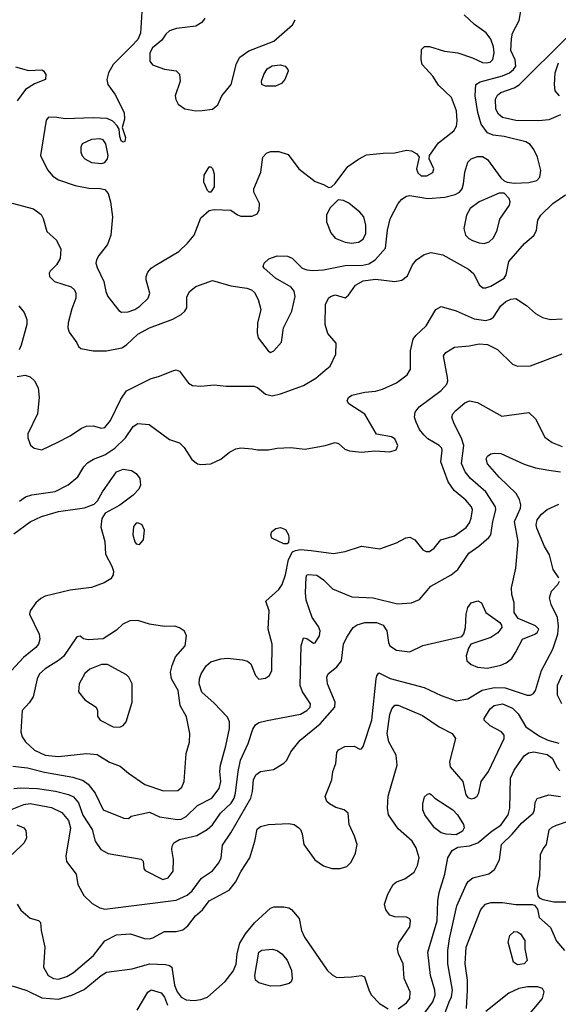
# Model space of a CAD drawing. Extents: x 1173079 to 1307053, y 522583 to 678478.
# Tile 129 of 256: x 1251731 to 1254982, y 535340 to 541286. Entities that reach past the tile are written whole.
import ezdxf

# ---------------------------------------------------------------- set-up
doc = ezdxf.new("R2010")
doc.units = 0

msp = doc.modelspace()

# ---------------------------------------------------------------- linework, layer by layer
at = {"layer": '0CON20XD'}
for points in [[(1251685, 540178.6), (1251813.9, 540143.9), (1251860, 540110), (1251872.9, 540085), (1251895, 540007.5), (1251953.8, 539955), (1251979.5, 539899.5), (1251975.9, 539844.1), (1251953.8, 539805), (1251915, 539766.7), (1251908, 539755), (1251910, 539735), (1251942, 539705), (1252042.6, 539672.6), (1252061.8, 539655), (1252069.7, 539635), (1252069.1, 539605), (1252045, 539540), (1252024.1, 539455), (1252022.5, 539425), (1252029.5, 539399.5), (1252075.8, 539335), (1252085, 539312.5), (1252100.5, 539300.5), (1252175, 539285.5), (1252255, 539285.3), (1252346.7, 539303.3), (1252375, 539322.1), (1252445, 539387.3), (1252515, 539425.5), (1252655, 539477.5), (1252704.7, 539505.3), (1252728.1, 539525), (1252740.6, 539545), (1252740.2, 539609.8), (1252756.9, 539645), (1252795, 539673.5), (1252895, 539710), (1253005, 539679.2), (1253102.5, 539665), (1253130, 539655), (1253149.1, 539639.1), (1253170.8, 539595), (1253185.7, 539535), (1253166.4, 539453.6), (1253163.8, 539395), (1253171.2, 539365), (1253230, 539285), (1253245, 539276.7), (1253265, 539286.7), (1253311.7, 539338.3), (1253323.8, 539425), (1253374.3, 539525), (1253394.3, 539614.3), (1253386.8, 539646.8), (1253370, 539670), (1253274.4, 539724.4), (1253205.9, 539785.9), (1253201.2, 539795), (1253206, 539815), (1253235, 539842.5), (1253285, 539859.4), (1253347.9, 539857.9), (1253375.5, 539845.5), (1253435.6, 539785.6), (1253464.5, 539774.5), (1253501.2, 539771.2), (1253564.7, 539775.3), (1253695, 539801.6), (1253802.6, 539802.6), (1253838.5, 539811.5), (1253876.9, 539835), (1253939.2, 539905), (1253950, 540015), (1253967, 540083), (1254014.5, 540175), (1254037.6, 540202.4), (1254065, 540219.3), (1254085, 540224.1), (1254193.6, 540206.4), (1254296.9, 540213.1), (1254359.1, 540230.9), (1254385.4, 540244.6), (1254401.4, 540265), (1254408.9, 540295), (1254417.5, 540365), (1254435, 540426.2), (1254455, 540445.8), (1254495, 540460), (1254525, 540459.2), (1254555, 540440.8), (1254635, 540330), (1254655, 540312), (1254674.2, 540304.2), (1254715, 540299.4), (1254805, 540302), (1254852.5, 540315), (1254870, 540335), (1254876, 540375), (1254855.4, 540455), (1254835, 540500.8), (1254811.9, 540531.9), (1254785, 540547.9), (1254655, 540579.4), (1254588.9, 540588.9), (1254555, 540603.3), (1254516.2, 540655), (1254496, 540726), (1254479.3, 540825), (1254484, 540895), (1254509.4, 540910.6), (1254645, 540946), (1254687.3, 540965), (1254711.8, 540985), (1254724.7, 541005), (1254722.4, 541042.4), (1254695, 541100), (1254699.3, 541170.7), (1254705.6, 541205), (1254745, 541280), (1254765.8, 541395)], [(1252471.2, 541365), (1252459.5, 541205), (1252444.1, 541165), (1252405.2, 541124.8), (1252294.3, 541015.7), (1252266.2, 540965), (1252256.2, 540925), (1252262.9, 540895), (1252305.4, 540835), (1252361.5, 540725), (1252363.1, 540685), (1252350, 540635), (1252370, 540575), (1252365, 540550), (1252355, 540546.7), (1252344.2, 540555), (1252335, 540580), (1252331.2, 540625), (1252320, 540645), (1252292.5, 540672.5), (1252258.3, 540688.3), (1252175, 540693.3), (1252005, 540686.9), (1251955, 540695.8), (1251905, 540696.7), (1251890.7, 540679.3), (1251855.7, 540465), (1251898.5, 540378.5), (1251930.8, 540340.8), (1251965, 540319.3), (1252065, 540283.9), (1252148.1, 540268.1), (1252217, 540267), (1252245, 540260.6), (1252265.4, 540235.4), (1252280, 540185), (1252290.5, 540095), (1252281.5, 539985), (1252261.5, 539928.5), (1252208, 539862), (1252194.2, 539835.8), (1252191.3, 539815), (1252198.2, 539788.2), (1252239.5, 539705), (1252250, 539645), (1252262.1, 539615), (1252329.7, 539529.7), (1252345, 539519.2), (1252385, 539521.5), (1252425, 539535.5), (1252456.9, 539555), (1252505.9, 539604.1), (1252515.6, 539635), (1252494.3, 539715), (1252494.5, 539735.5), (1252505, 539761.2), (1252524.5, 539785.5), (1252548.3, 539801.7), (1252692, 539885), (1252743.3, 539936.7), (1252784.4, 539985), (1252825, 540090), (1252875, 540133.3), (1252905, 540140), (1253005, 540136), (1253045, 540106.7), (1253065, 540100), (1253135, 540100), (1253165, 540112.5), (1253176.2, 540135), (1253178, 540175), (1253144.5, 540244.5), (1253144.4, 540265), (1253186.5, 540365), (1253198.9, 540455), (1253220.1, 540479.9), (1253245, 540490.4), (1253295, 540489.2), (1253351.7, 540471.7), (1253415, 540384.2), (1253515, 540308), (1253565, 540291.2), (1253597, 540273), (1253613.6, 540276.4), (1253634.2, 540295.8), (1253710.6, 540399.4), (1253775, 540444.3), (1253825, 540468.6), (1253925, 540480), (1253995, 540481.1), (1254065, 540497.3), (1254095, 540494.5), (1254127.1, 540475), (1254141.4, 540455), (1254125.7, 540385.7), (1254135, 540360), (1254155, 540342.5), (1254187.8, 540342.2), (1254225, 540362.5), (1254230.6, 540385), (1254202, 540445), (1254204, 540465), (1254258.8, 540541.2), (1254351.5, 540615), (1254367, 540643), (1254372.5, 540675), (1254367.1, 540735), (1254338.2, 540815), (1254259.2, 540889.2), (1254224.4, 540945), (1254160, 541015), (1254153.6, 541045), (1254155.8, 541105), (1254175, 541124), (1254205, 541122.9), (1254295, 541095.6), (1254375, 541086.2), (1254464.5, 541055.5), (1254525, 541027.2), (1254545.9, 541024.1), (1254570.8, 541029.2), (1254587.1, 541045), (1254595.2, 541085), (1254590.8, 541120.8), (1254575, 541167.1), (1254546.4, 541206.4), (1254475.7, 541255.7), (1254414.7, 541314.7)], [(1252848.6, 541295), (1252830.6, 541269.4), (1252795, 541246.9), (1252677, 541233), (1252635, 541218.8), (1252612.1, 541197.9), (1252588, 541162), (1252532.2, 541115), (1252515.6, 541085), (1252515.9, 541035.9), (1252532.5, 541012.5), (1252605, 540986.2), (1252675, 540977.5), (1252695.9, 540955.9), (1252700, 540915), (1252670, 540825), (1252673, 540803), (1252686.7, 540775), (1252727.3, 540747.3), (1252795, 540735.5), (1252832.2, 540737.8), (1252894.4, 540745.6), (1252927.6, 540772.4), (1252950.6, 540825), (1253006.9, 540895), (1253039.7, 541020.3), (1253060.3, 541059.7), (1253115, 541097.3), (1253264.7, 541155.3), (1253378.6, 541255), (1253394.4, 541285.6)], [(1254995, 540711.2), (1254925, 540681.5), (1254865.3, 540674.7), (1254725, 540677.1), (1254645, 540695.4), (1254620.4, 540715), (1254604, 540745), (1254602.7, 540805), (1254615, 540829.6), (1254635.6, 540845), (1254715, 540874.2), (1254745, 540892), (1255029.2, 541175)], [(1251705, 541001.2), (1251785, 540978.8), (1251865, 540982.5), (1251875, 540977.5), (1251888.8, 540955), (1251886.7, 540925), (1251820.9, 540899.1), (1251766.9, 540863.1), (1251715.2, 540794.8)], [(1253215, 540884.4), (1253193.3, 540895), (1253190, 540915), (1253204.4, 540955), (1253225, 540988.6), (1253255, 541007.8), (1253302.7, 541012.7), (1253332.5, 541005), (1253350, 540985), (1253351.2, 540975), (1253332, 540925), (1253310.7, 540899.3), (1253275, 540884.5), (1253215, 540884.4)], [(1254988.8, 540825), (1254964, 540855), (1254959.2, 540895), (1254964, 540964), (1254983, 541025)], [(1252225, 540417.3), (1252245, 540423.6), (1252261.1, 540445), (1252264.1, 540465), (1252251.7, 540535), (1252235, 540560.8), (1252215, 540566.7), (1252165, 540562.9), (1252108, 540535), (1252100, 540515), (1252100, 540485), (1252107.5, 540462.5), (1252124, 540445), (1252165, 540423.3), (1252225, 540417.3)], [(1252885, 540243.3), (1252875, 540243.3), (1252863.8, 540255), (1252842.5, 540305), (1252845, 540347.5), (1252875, 540396.7), (1252885, 540396.7), (1252895, 540386.7), (1252905.7, 540355), (1252904.2, 540275.8), (1252885, 540243.3)], [(1251715, 539131.5), (1251765, 539140), (1251795, 539128.9), (1251820, 539105), (1251843.3, 539063.3), (1251847.9, 539005), (1251838.5, 538905), (1251780.4, 538785), (1251780.8, 538760.8), (1251796.7, 538716.7), (1251818.3, 538698.3), (1251865, 538688.9), (1251957.8, 538732.2), (1252035, 538771.8), (1252105, 538819.6), (1252135, 538831.2), (1252175, 538832.9), (1252225, 538819.5), (1252245, 538823.3), (1252280, 538865), (1252341.5, 538995), (1252376.1, 539043.9), (1252525, 539118.9), (1252569.7, 539130.3), (1252655, 539166.2), (1252675, 539171.2), (1252695, 539163.3), (1252750.3, 539090.3), (1252775, 539077.5), (1252825, 539072.9), (1252905, 539080.5), (1252977, 539073), (1253145, 539072.9), (1253165.4, 539065.4), (1253215, 539024.4), (1253255, 539014.4), (1253305.8, 539025.8), (1253445, 539077.1), (1253519.1, 539120.9), (1253575, 539168.8), (1253605, 539193.3), (1253640, 539265), (1253641.7, 539331.7), (1253590.8, 539390.8), (1253574.3, 539444.3), (1253575.8, 539565), (1253594, 539605), (1253606.7, 539615), (1253635, 539624.2), (1253695, 539606), (1253715, 539622.5), (1253757.8, 539682.2), (1253805, 539708.9), (1253878.8, 539718.8), (1253995.4, 539704.6), (1254037.1, 539712.9), (1254071.4, 539738.6), (1254102.5, 539805), (1254125.6, 539835), (1254172.9, 539867.1), (1254215, 539880.5), (1254285, 539866.5), (1254439.5, 539779.5), (1254471.1, 539751.1), (1254504, 539684), (1254525.5, 539665.5), (1254545, 539665.5), (1254575, 539676.1), (1254655.6, 539725), (1254666.5, 539745), (1254683.6, 539825), (1254778, 539935), (1254837.1, 539985), (1254850, 540015), (1254858.1, 540075), (1254876.9, 540105), (1254948.5, 540175), (1255025, 540228.9)], [(1254535, 539934.6), (1254565, 539944.5), (1254591.4, 539968.6), (1254612.9, 540015), (1254628.6, 540081.4), (1254686.4, 540165), (1254690.9, 540185), (1254686.2, 540206.2), (1254655, 540237.5), (1254625, 540238.1), (1254504.5, 540185.5), (1254450, 540145), (1254428.6, 540105), (1254412.5, 540025), (1254422.2, 539985), (1254441.9, 539965), (1254465, 539953.1), (1254505, 539937.7), (1254535, 539934.6)], [(1253734.6, 539935.4), (1253775, 539942.9), (1253805, 539959.5), (1253820.3, 539995), (1253820.7, 540045), (1253807.3, 540095), (1253785, 540122.9), (1253717.2, 540177.2), (1253685, 540193.8), (1253653, 540197), (1253602.7, 540147.3), (1253583.8, 540105), (1253582.5, 540065), (1253608.3, 539998.3), (1253635.4, 539965.4), (1253695, 539941.2), (1253734.6, 539935.4)], [(1251726.8, 539556.8), (1251757.6, 539517.6), (1251773.5, 539475), (1251773.1, 539445), (1251740.4, 539319.6), (1251728, 539292)], [(1251730.8, 538379.2), (1251766, 538404), (1251805, 538416.2), (1251945, 538437.3), (1252023.8, 538476.2), (1252082, 538525), (1252118.8, 538585), (1252140.9, 538609.1), (1252177.4, 538632.6), (1252245, 538657.5), (1252305, 538697.7), (1252369, 538761), (1252415, 538829.4), (1252445, 538847.5), (1252511.7, 538841.7), (1252635, 538750), (1252695, 538730), (1252723.3, 538703.3), (1252769.8, 538629.8), (1252805, 538604), (1252825, 538600), (1252885, 538604), (1252945, 538632), (1252996.7, 538675), (1253035, 538693.8), (1253065, 538700), (1253135, 538694.2), (1253167.3, 538687.3), (1253232.7, 538687.3), (1253285, 538699.2), (1253365, 538702.5), (1253455, 538691.4), (1253575, 538714.2), (1253635, 538733.3), (1253655, 538726.7), (1253692.5, 538692.5), (1253722.3, 538682.3), (1253795, 538674.3), (1253875, 538681.2), (1253965, 538675.7), (1254002.6, 538687.4), (1254014.3, 538715), (1253995, 538753.8), (1253975, 538766.2), (1253885, 538783.3), (1253815, 538903.8), (1253716.7, 538965), (1253708, 538985), (1253715.9, 539004.1), (1253735, 539018), (1253813.5, 539036.5), (1253877.9, 539042.1), (1253921.2, 539055), (1254005, 539092.5), (1254069.7, 539140.3), (1254089.2, 539175), (1254089.2, 539285), (1254106.4, 539356.4), (1254121.7, 539378.3), (1254183.8, 539436.2), (1254243.6, 539536.4), (1254275, 539554), (1254365, 539527.5), (1254475, 539478.8), (1254545, 539470), (1254572.9, 539477.1), (1254590.6, 539489.4), (1254635, 539557.1), (1254665, 539584.2), (1254695, 539598.1), (1254725, 539601.4), (1254789.8, 539559.8), (1254845, 539510.6), (1254887.4, 539487.4), (1254935, 539476.2), (1255005, 539478.5)], [(1251688.6, 536778.6), (1251778.3, 536768.3), (1251881.3, 536741.3), (1252051.3, 536711.3), (1252115, 536692.5), (1252145, 536669.4), (1252186.2, 536615), (1252235, 536514.2), (1252360, 536465), (1252387.5, 536462.5), (1252403, 536477), (1252515, 536500), (1252575, 536473.1), (1252683.1, 536456.9), (1252705, 536458.4), (1252736.5, 536473.5), (1252805, 536540.5), (1252891.4, 536585), (1252935, 536643.8), (1252945.4, 536684.6), (1252939.2, 536745), (1252942.5, 536785), (1252975, 536900), (1252996.5, 537006.5), (1252997.9, 537045), (1252985, 537073.1), (1252905, 537157.8), (1252830, 537225), (1252814.5, 537275.5), (1252815.6, 537305), (1252825.6, 537335), (1252856.9, 537383.1), (1252885, 537407.8), (1252945, 537426.5), (1252985, 537430.5), (1253075, 537421.1), (1253105, 537412.5), (1253125.8, 537395), (1253153.3, 537325), (1253175, 537304), (1253215, 537309.2), (1253238, 537325), (1253252.5, 537355), (1253255.8, 537514.2), (1253231.4, 537605), (1253235.8, 537715.8), (1253216.7, 537775), (1253294.7, 537845.3), (1253315.8, 537874.2), (1253335, 537933.8), (1253353.4, 538026.6), (1253378, 538072), (1253395, 538081.2), (1253425, 538085.8), (1253490.6, 538079.4), (1253625, 538062.5), (1253695, 538073.3), (1253795, 538107.5), (1253905, 538090), (1254005, 538127.5), (1254062.4, 538157.6), (1254085, 538161.4), (1254115, 538144.2), (1254165, 538084), (1254185, 538074), (1254205, 538074), (1254233.3, 538095), (1254273.3, 538145), (1254355, 538169.5), (1254425, 538220), (1254445, 538247.1), (1254455.3, 538274.7), (1254463.3, 538325), (1254458.2, 538345), (1254423.4, 538383.4), (1254353.3, 538443.3), (1254318.1, 538495), (1254273.4, 538616.6), (1254281.9, 538685), (1254278.6, 538698.6), (1254262.5, 538715), (1254195, 538754.5), (1254169.5, 538779.5), (1254145, 538811.9), (1254123.9, 538855), (1254114.5, 538885.5), (1254117.5, 538915), (1254142.3, 538947.7), (1254275, 539046.7), (1254309.4, 539085), (1254315.6, 539105), (1254313.3, 539125), (1254289.2, 539255), (1254304, 539275), (1254355, 539308.6), (1254444.4, 539315.6), (1254505, 539328.5), (1254555, 539324.4), (1254615, 539293.1), (1254706.3, 539206.3), (1254735, 539194.4), (1254815, 539196.4), (1255005, 539268.6)], [(1251695, 536643.1), (1251735, 536646.9), (1251837.6, 536642.4), (1251947.9, 536627.9), (1252025, 536607.9), (1252055, 536592.8), (1252086.2, 536556.2), (1252112.5, 536482.5), (1252167.7, 536395), (1252186.7, 536325), (1252220.8, 536275), (1252265, 536250), (1252465, 536216), (1252476.7, 536205), (1252480.7, 536160.7), (1252488.3, 536148.3), (1252595, 536092.9), (1252627, 536103), (1252657.5, 536145), (1252659.5, 536215), (1252649.5, 536275), (1252651.1, 536295), (1252661.9, 536315), (1252695, 536335.4), (1252800.8, 536359.2), (1252862.5, 536395), (1252895, 536424.5), (1252942.2, 536495), (1253008, 536555), (1253025.7, 536584.3), (1253034.4, 536615), (1253049.6, 536745), (1253064.2, 536815), (1253109.6, 536915), (1253138.7, 537001.3), (1253155, 537028.1), (1253175, 537042.2), (1253225, 537054.4), (1253425, 537091.3), (1253465, 537114), (1253483.8, 537135), (1253485.3, 537155.3), (1253437, 537227), (1253424.7, 537264.7), (1253429.5, 537505), (1253445, 537553.3), (1253465, 537548.8), (1253505, 537520), (1253515, 537522.5), (1253541.1, 537565), (1253545.5, 537594.5), (1253535, 537622), (1253496.1, 537676.1), (1253460.7, 537780.7), (1253456.2, 537825), (1253460.5, 537919.5), (1253465, 537932.5), (1253474, 537936), (1253525, 537931.9), (1253564, 537904), (1253618.3, 537848.3), (1253735, 537801.5), (1253865, 537793.6), (1254011.5, 537758.5), (1254095, 537763.6), (1254145, 537784.3), (1254212, 537865), (1254335, 537932.7), (1254375, 537965.5), (1254442.5, 538065), (1254502.6, 538107.4), (1254562.1, 538157.9), (1254574.3, 538175.7), (1254586.4, 538256.4), (1254605.4, 538325), (1254602.9, 538345), (1254544.8, 538434.8), (1254452.7, 538515), (1254420, 538555), (1254398.2, 538605), (1254411.7, 538715), (1254398.3, 538758.3), (1254353.5, 538845), (1254339.4, 538885), (1254344.4, 538905), (1254363.8, 538926.2), (1254418.3, 538971.7), (1254445, 538984.6), (1254495, 538973.2), (1254641.1, 538891.1), (1254805, 538913.8), (1254844.5, 538874.5), (1254900.5, 538765), (1254945, 538733.1), (1255005, 538707.5)], [(1251625, 536493.7), (1251755, 536546.3), (1251795, 536553.2), (1251922.1, 536527.9), (1251985, 536497.3), (1252025, 536449.2), (1252038.5, 536405), (1252008.9, 536235), (1252012.7, 536202.7), (1252071.4, 536125), (1252082.6, 536062.6), (1252117.7, 535997.7), (1252169.2, 535949.2), (1252215, 535922.7), (1252245, 535913.6), (1252675, 535968.7), (1252741, 535999), (1252772.5, 536025), (1252827.4, 536102.6), (1252893.9, 536146.1), (1252932.2, 536195), (1252947.8, 536225), (1252955, 536301.2), (1253006.2, 536376.2), (1253126.1, 536583.9), (1253136.6, 536625), (1253142.9, 536695), (1253155.6, 536725), (1253183.7, 536746.3), (1253262, 536758), (1253324.6, 536795.4), (1253342.9, 536815), (1253368.1, 536865), (1253423.3, 536935), (1253545, 537033.8), (1253632.7, 537135), (1253634.5, 537165), (1253588.2, 537275), (1253584.5, 537315), (1253593.5, 537335), (1253645, 537378.2), (1253673.1, 537415), (1253686.2, 537515), (1253705, 537557.5), (1253744.3, 537615), (1253767.6, 537632.4), (1253815, 537645.4), (1253885, 537645.3), (1253925, 537629.5), (1253946.2, 537595), (1253956.4, 537525), (1253965.6, 537505), (1254005, 537478.2), (1254085, 537469.2), (1254165, 537507.3), (1254398.9, 537561.1), (1254412.2, 537577.8), (1254422.7, 537615), (1254425.5, 537695), (1254435, 537736.7), (1254455, 537763.8), (1254496.1, 537776.1), (1254517.5, 537765), (1254543.8, 537705), (1254628.8, 537645), (1254639.5, 537629.5), (1254641.2, 537615), (1254617.8, 537582.2), (1254575, 537554.5), (1254454.3, 537515.7), (1254439.1, 537490.9), (1254425.5, 537445), (1254429.6, 537415), (1254455, 537392.7), (1254495, 537375.9), (1254555, 537369.4), (1254635, 537387.7), (1254667.7, 537402.3), (1254702.4, 537427.6), (1254724.2, 537465), (1254765.6, 537544.4), (1254841.2, 537575), (1254854.3, 537585.7), (1254863.8, 537605), (1254843.3, 537625), (1254740.6, 537670.6), (1254716.4, 537706.4), (1254716.2, 537765), (1254701.2, 537815), (1254700, 537855), (1254726.1, 537973.9), (1254738.7, 538135), (1254717.2, 538255), (1254753.3, 538335), (1254756, 538356), (1254747.6, 538387.6), (1254728.1, 538425), (1254625, 538522.2), (1254555, 538602.9), (1254546.8, 538633.2), (1254555, 538650), (1254575, 538664.3), (1254595, 538668.9), (1254634.5, 538665.5), (1254775, 538601.9), (1254845, 538580), (1254924.6, 538564.6), (1254995, 538554.6)], [(1251695, 538180), (1251795, 538253.6), (1251862, 538285), (1251965, 538316.2), (1252122.2, 538337.8), (1252179.7, 538360.3), (1252200.6, 538379.4), (1252231.5, 538435), (1252315, 538555.4), (1252355, 538570.9), (1252405, 538564.3), (1252433.8, 538545), (1252456.2, 538515), (1252460, 538475), (1252449.7, 538450.3), (1252415.6, 538415), (1252335, 538353.8), (1252246.2, 538305), (1252225.8, 538274.2), (1252221.2, 538221.2), (1252244.2, 538135), (1252248, 538058), (1252288.1, 537985), (1252297.5, 537955), (1252295.7, 537934.3), (1252281.7, 537908.3), (1252240, 537885), (1252165, 537857.3), (1252035, 537841.2), (1251885, 537803.8), (1251858.5, 537791.5), (1251828.1, 537765), (1251794.1, 537715.9), (1251790, 537695), (1251848.9, 537575), (1251851.9, 537545), (1251844.4, 537515), (1251829.4, 537495), (1251754.4, 537435), (1251634.7, 537305.3)], [(1254985.5, 537915), (1254951.4, 537965), (1254927.8, 538055), (1254898.5, 538105), (1254852.3, 538215), (1254848.5, 538235), (1254854.6, 538265), (1254881, 538299), (1254915, 538327.3), (1254985, 538361.1)], [(1252455, 538117.5), (1252477.5, 538145), (1252483.6, 538203.6), (1252471.2, 538235), (1252445, 538248), (1252433.8, 538245), (1252418.6, 538225), (1252414.4, 538175), (1252425, 538133.3), (1252435, 538120), (1252455, 538117.5)], [(1253345, 538120), (1253325, 538121.2), (1253252.5, 538155), (1253246.7, 538175), (1253253.3, 538195), (1253276.4, 538213.6), (1253305, 538220), (1253335, 538206.7), (1253353.3, 538175), (1253356.2, 538155), (1253352.5, 538127.5), (1253345, 538120)], [(1251715.5, 535945), (1251738.7, 535908.7), (1251795, 535860.8), (1251845, 535846), (1251856.2, 535835), (1251860.8, 535785), (1251882.5, 535685), (1251875, 535563.8), (1251902.5, 535515), (1251936, 535496), (1251965, 535491.5), (1252015, 535507.7), (1252055, 535531.8), (1252176.8, 535635), (1252245, 535723.1), (1252315, 535760.6), (1252400, 535765), (1252485, 535737.8), (1252515, 535735.5), (1252535, 535740.5), (1252605, 535780), (1252675, 535780), (1252715, 535790), (1252745, 535814.4), (1252791.5, 535875), (1252835, 535910), (1252875, 535964.5), (1252995, 536030), (1253033.1, 536076.9), (1253067.2, 536145), (1253120.7, 536225), (1253151.1, 536325), (1253165, 536396.7), (1253185, 536413.8), (1253233.4, 536426.6), (1253355, 536432.5), (1253387.5, 536425), (1253415, 536406.7), (1253426.7, 536395), (1253435, 536370), (1253446.7, 536305), (1253512, 536212), (1253565, 536176), (1253615, 536160), (1253665, 536160), (1253705, 536172), (1253732.4, 536197.6), (1253758, 536252), (1253767.5, 536305), (1253752.5, 536355), (1253719.2, 536425), (1253714, 536495), (1253688.8, 536515), (1253638.3, 536528.3), (1253601.1, 536551.1), (1253584.2, 536565), (1253574.3, 536595), (1253616, 536695), (1253621.2, 536745), (1253640, 536795), (1253645, 536860), (1253655, 536876.7), (1253693.6, 536896.4), (1253749.3, 536899.3), (1253785, 536880), (1253795, 536882.5), (1253805, 536896.7), (1253855.6, 537055.6), (1253882.5, 537305), (1253886.1, 537323.9), (1253898.3, 537341.7), (1253967.5, 537307.5), (1254172.7, 537252.7), (1254275, 537204.4), (1254365, 537172.9), (1254435, 537184.5), (1254522.7, 537237.3), (1254596.3, 537253.7), (1254661.7, 537251.7), (1254795, 537206.8), (1254815, 537206.4), (1254832.3, 537217.7), (1254845, 537235.8), (1254880.6, 537355), (1254948.9, 537485), (1254978.3, 537575), (1254983.4, 537623.4), (1254976.9, 537675), (1254938.3, 537755), (1254929.7, 537795), (1254940.9, 537835), (1254980, 537875), (1254989.1, 537895)], [(1252598.3, 536628.3), (1252685, 536632.1), (1252709.1, 536650.9), (1252724.7, 536685.3), (1252735.5, 536854.5), (1252755, 536922.5), (1252758.2, 536975), (1252737.9, 537075), (1252700, 537145), (1252688.5, 537235), (1252647.9, 537305), (1252642.1, 537345), (1252650.4, 537385), (1252672, 537438), (1252729.2, 537505), (1252738.8, 537565), (1252725, 537593.3), (1252695, 537613.8), (1252667, 537623), (1252605, 537622), (1252515, 537635.7), (1252445, 537657.1), (1252395, 537656), (1252354.2, 537635.8), (1252315, 537598.8), (1252235, 537546.7), (1252145, 537540), (1252116.4, 537546.4), (1252095, 537562.5), (1252075, 537560), (1251995, 537440.6), (1251964.7, 537415.3), (1251885, 537366.2), (1251850.5, 537335), (1251836.4, 537305), (1251812.6, 537197.4), (1251789.1, 537160.9), (1251746.2, 537115), (1251737.1, 536985), (1251746.4, 536955), (1251766.5, 536925), (1251820.6, 536875), (1251885, 536843.8), (1251965, 536836.3), (1252135, 536855.3), (1252199.3, 536849.3), (1252273.2, 536803.2), (1252337.8, 536777.8), (1252388, 536735), (1252487.1, 536667.1), (1252598.3, 536628.3)], [(1252335, 537012.9), (1252356.2, 537023.8), (1252373.6, 537046.4), (1252409.2, 537165), (1252409.2, 537275), (1252390, 537315), (1252375, 537330), (1252261.2, 537391.2), (1252225, 537392), (1252155, 537363.2), (1252123.2, 537336.8), (1252090, 537275), (1252085, 537227.5), (1252125, 537179.2), (1252192.5, 537135), (1252200, 537115), (1252200.7, 537080.7), (1252216.7, 537055), (1252295.6, 537015.6), (1252335, 537012.9)], [(1255003.1, 537155), (1254977.7, 537207.7), (1254976.4, 537266.4), (1255005, 537329.2)], [(1254015, 535312.9), (1254065, 535349.5), (1254086.2, 535375), (1254087.1, 535415), (1254052.2, 535495), (1254045.5, 535585), (1254017.5, 535645), (1254011.1, 535675), (1254018.7, 535711.3), (1254085, 535807.5), (1254090, 535845), (1254085, 535856), (1254065, 535865.7), (1253995, 535868.6), (1253965, 535878), (1253940.2, 535910.2), (1253933.5, 535945), (1253953.5, 536005), (1253985, 536064.2), (1254005, 536078.9), (1254055, 536098.1), (1254111.7, 536138.3), (1254132.4, 536177.6), (1254141.9, 536225), (1254124.5, 536284.5), (1254098.9, 536325), (1254015, 536399.2), (1253957.1, 536485), (1253950, 536525), (1253955, 536597.5), (1254009.5, 536785), (1254003.5, 536845), (1253958.1, 536925), (1253949.1, 536975), (1253965, 537090), (1253977.7, 537125), (1253995, 537145.5), (1254015, 537146.4), (1254161.4, 537085), (1254262.9, 537015), (1254342, 536975), (1254361.2, 536945), (1254325.4, 536805), (1254329.2, 536775), (1254405.4, 536685), (1254422.9, 536605), (1254435, 536588.1), (1254455, 536581.5), (1254475, 536585.7), (1254492.4, 536597.6), (1254502.2, 536617.8), (1254515.6, 536685), (1254560, 536745), (1254655.6, 536945), (1254654.4, 536965), (1254639.2, 536985), (1254571.2, 537021.2), (1254533.8, 537055), (1254534, 537065), (1254570.6, 537125), (1254594.3, 537145), (1254645, 537154.1), (1254705, 537127.3), (1254739.2, 537095), (1254785.3, 537015.3), (1254868.9, 536958.9), (1254918.6, 536935), (1254985, 536917)], [(1254174.4, 535285.6), (1254225.2, 535354.8), (1254238.4, 535395), (1254236.6, 535425), (1254210.7, 535515), (1254195.3, 535655), (1254250.5, 535845), (1254254.6, 535965.4), (1254263.1, 536015), (1254296.1, 536125), (1254314.5, 536225), (1254340.6, 536269.4), (1254375, 536289.2), (1254445, 536296.9), (1254496.2, 536315), (1254583.2, 536386.8), (1254635, 536421.1), (1254680.3, 536485), (1254690, 536525), (1254693.9, 536706.1), (1254715, 536753.1), (1254775, 536840.5), (1254801.6, 536858.4), (1254835, 536864.1), (1254915, 536848.4), (1254945.6, 536825.6), (1254975, 536767.9), (1254990.6, 536750.6)], [(1254365, 536364), (1254305, 536367.1), (1254275, 536375.7), (1254235, 536405.7), (1254175.6, 536485), (1254163.5, 536515), (1254165, 536550), (1254175, 536592.5), (1254191.7, 536608.3), (1254205, 536612.5), (1254215, 536606.7), (1254236.7, 536585), (1254344.4, 536515), (1254374.4, 536485), (1254410, 536425), (1254413.8, 536405), (1254403.9, 536386.1), (1254365, 536364)], [(1254282.8, 535247.2), (1254324, 535355), (1254337, 535385), (1254343.3, 535425), (1254315.3, 535585.3), (1254315.3, 535664.7), (1254324.8, 535735), (1254370.4, 535935), (1254425, 536060.8), (1254438.8, 536081.2), (1254467, 536103), (1254562.6, 536127.4), (1254596.2, 536153.8), (1254627.2, 536212.8), (1254638.9, 536305), (1254703.2, 536366.8), (1254762.3, 536435), (1254829.6, 536495), (1254838.8, 536515), (1254842.1, 536557.9), (1254855, 536582), (1254925, 536605.6), (1254995.4, 536594.6)], [(1255075, 535956.9), (1254955, 535956.4), (1254890.8, 535970.8), (1254871.2, 535981.2), (1254861.2, 535995), (1254854.4, 536035), (1254870.4, 536115), (1254874.4, 536245.6), (1254890.6, 536279.4), (1254911.2, 536305), (1254927.3, 536392.7), (1254945, 536409.2), (1254972, 536422), (1255117.2, 536472.8)], [(1251714, 536424), (1251756.2, 536406.2), (1251768.7, 536388.7), (1251771.9, 536345), (1251758.9, 536315), (1251684.8, 536245.2)], [(1251685, 535452.2), (1251775, 535423.6), (1251865, 535379.1), (1251965, 535371.2), (1252044.7, 535395.3), (1252120.8, 535429.2), (1252221.9, 535515), (1252255, 535533.5), (1252410, 535555), (1252515, 535584.1), (1252610.6, 535580.6), (1252635.4, 535575.4), (1252648.6, 535565), (1252665.6, 535455), (1252681.9, 535415), (1252705, 535384), (1252735, 535367.8), (1252785, 535362.2), (1252825, 535368.7), (1252865, 535383.8), (1252971.7, 535478.3), (1253019.5, 535540.5), (1253037.3, 535582.7), (1253043.6, 535646.3), (1253060.4, 535709.6), (1253093.1, 535765), (1253148.3, 535831.7), (1253245, 535920), (1253265, 535928), (1253325, 535928), (1253355, 535922), (1253371.7, 535911.7), (1253418.7, 535858.7), (1253432.2, 535785), (1253449.5, 535745), (1253586.6, 535546.6), (1253617.1, 535517.1), (1253645, 535501.9), (1253733.4, 535506.6)], [(1254428.1, 535315), (1254433.6, 535425), (1254434.7, 535485), (1254420.5, 535585), (1254425.3, 535685), (1254515, 535912.9), (1254542.9, 535945), (1254575, 535955.4), (1254644.6, 535954.6), (1254725, 535942.3), (1254823.6, 535943.6), (1254838.3, 535938.3), (1254856.2, 535915), (1254865.6, 535865), (1254933.9, 535803.9), (1254971.6, 535721.6), (1255019.4, 535665)], [(1254735, 535578.6), (1254711.4, 535595), (1254680, 535715), (1254690, 535755), (1254715, 535779.4), (1254735, 535778.1), (1254754, 535765), (1254780, 535725), (1254780, 535675), (1254793.8, 535605), (1254775, 535584.3), (1254735, 535578.6)], [(1253245, 535450.6), (1253175, 535470), (1253154.4, 535485), (1253150, 535515), (1253174.1, 535654.1), (1253192.1, 535667.9), (1253255, 535672.5), (1253285, 535665.8), (1253313.8, 535645), (1253345, 535606.7), (1253370.8, 535545), (1253376.1, 535493.9), (1253370, 535475), (1253357.5, 535465), (1253305, 535452.5), (1253245, 535450.6)], [(1253733.4, 535506.6), (1253794.4, 535514.4), (1253812.5, 535505), (1253840.6, 535420.6), (1253855, 535395.8), (1253902.9, 535345), (1253955, 535313.6)], [(1252440.8, 535305), (1252505, 535413.8), (1252525, 535427.1), (1252585, 535408.6), (1252605, 535382.5), (1252623.1, 535335)], [(1254772, 535238), (1254885.6, 535375), (1254895.8, 535415.8), (1254886.7, 535435), (1254856.5, 535446.5), (1254795.4, 535445.4), (1254743.8, 535435), (1254682.4, 535407.6), (1254545, 535295.8)]]:
    msp.add_lwpolyline(points, dxfattribs=at)

doc.saveas('drawing.dxf')
